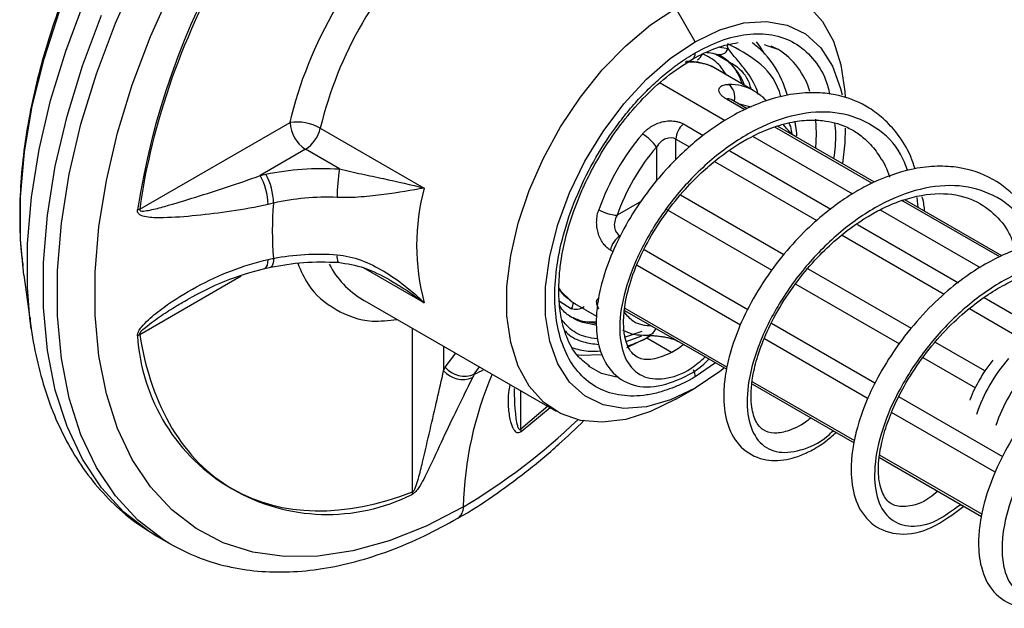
# Model space of a CAD drawing. Header units: millimetres. Extents: x 13 to 546, y 13 to 419.
# Tile 18 of 25: x 407 to 431, y 384 to 398. Entities that reach past the tile are written whole.
import ezdxf

# ---------------------------------------------------------------- set-up
doc = ezdxf.new("R2010")
doc.units = ezdxf.units.MM
doc.header["$LTSCALE"] = 2

msp = doc.modelspace()

# ---------------------------------------------------------------- linework, layer by layer
for p, q in [((422.992, 397.331), (422.521, 398.148)), ((423.589, 397.202), (423.795, 397.165)), ((424.675, 397.266), (424.765, 397.234)), ((424.765, 397.234), (425.006, 397.146)), ((424.834, 397.231), (425.006, 397.146)), ((423.047, 396.836), (422.781, 396.856)), ((423.488, 397.036), (423.819, 396.84)), ((424.423, 396.135), (423.389, 396.732)), ((422.137, 396.328), (423.723, 395.412)), ((424.204, 395.671), (423.751, 395.933)), ((424.26, 395.698), (423.866, 395.926)), ((424.041, 395.824), (424.358, 395.744)), ((409.466, 393.251), (413.125, 395.363)), ((413.863, 395.226), (416.392, 393.766)), ((422.704, 395.328), (423.189, 395.048)), ((427.298, 393.885), (424.93, 395.252)), ((427.362, 393.908), (424.999, 395.272)), ((422.521, 394.957), (422.85, 394.767)), ((422.521, 394.454), (422.521, 394.957)), ((424.39, 395.027), (426.824, 393.622)), ((413.502, 394.71), (412.398, 394.072)), ((414.33, 394.232), (413.502, 394.71)), ((422.049, 394.763), (422.049, 393.931)), ((423.835, 394.675), (426.296, 393.254)), ((423.463, 394.412), (425.951, 392.976)), ((412.398, 394.072), (412.537, 394.103)), ((425.154, 392.137), (422.633, 393.592)), ((428.425, 393.293), (428.395, 393.533)), ((421.682, 393.445), (421.092, 393.104)), ((430.408, 392.09), (428.027, 393.464)), ((430.464, 392.117), (428.101, 393.481)), ((422.285, 393.249), (424.858, 391.763)), ((427.495, 393.235), (429.932, 391.828)), ((426.942, 392.881), (429.402, 391.461)), ((426.568, 392.62), (429.057, 391.183)), ((420.988, 392.221), (420.93, 392.255)), ((424.276, 390.8), (421.748, 392.259)), ((412.514, 391.81), (412.649, 391.84)), ((416.392, 390.973), (414.917, 391.824)), ((424.096, 390.427), (421.578, 391.88)), ((406.64, 391.647), (406.825, 390.343)), ((409.466, 390.203), (411.933, 391.626)), ((428.257, 390.346), (425.737, 391.8)), ((425.441, 391.427), (427.966, 389.969)), ((430.027, 391.1), (432.499, 389.673)), ((414.89, 391.054), (419.604, 388.333)), ((414.89, 391.054), (414.934, 391.03)), ((419.684, 391.011), (419.983, 390.823)), ((420.056, 390.958), (420.593, 390.649)), ((421.274, 390.787), (423.761, 389.351)), ((421.281, 390.842), (423.771, 389.404)), ((429.671, 390.829), (432.16, 389.392)), ((406.825, 390.343), (406.792, 390.6)), ((420.143, 390.531), (420.027, 390.59)), ((427.371, 389.013), (424.851, 390.468)), ((416.109, 386.366), (416.109, 390.35)), ((421.689, 390.275), (421.284, 390.131)), ((421.313, 390.031), (421.693, 390.166)), ((416.864, 389.915), (416.864, 389.316)), ((421.328, 389.881), (421.813, 390.118)), ((421.813, 390.118), (422.417, 389.77)), ((422.59, 390.027), (422.583, 390.031)), ((422.59, 390.027), (423.761, 389.351)), ((427.201, 388.634), (424.678, 390.091)), ((430.048, 389.312), (428.842, 390.007)), ((416.907, 389.402), (417.163, 389.742)), ((423.491, 389.507), (422.992, 389.166)), ((428.539, 389.638), (429.821, 388.898)), ((416.864, 389.316), (416.907, 389.402)), ((417.61, 389.232), (417.74, 389.409)), ((424.387, 388.99), (426.86, 387.562)), ((424.387, 388.99), (426.86, 387.562)), ((424.39, 389.047), (426.871, 387.615)), ((418.749, 387.89), (418.749, 388.826)), ((422.521, 388.621), (422.992, 388.894)), ((430.484, 387.216), (427.954, 388.677)), ((419.401, 388.45), (418.749, 387.89)), ((418.754, 387.838), (419.459, 388.417)), ((430.301, 386.845), (427.777, 388.302)), ((427.481, 387.204), (429.967, 385.769)), ((427.481, 387.204), (429.967, 385.768)), ((427.492, 387.257), (429.978, 385.822)), ((409.869, 385.293), (410.209, 385.096))]:
    msp.add_line(p, q)
at = {"flags": 128}
for points in [[(406.792, 390.6), (406.734, 391.343), (406.734, 392.42), (406.828, 393.546), (407.016, 394.709), (407.295, 395.898), (407.663, 397.1), (408.115, 398.303), (408.648, 399.495), (409.256, 400.663), (409.932, 401.795), (410.669, 402.88), (411.461, 403.907), (412.298, 404.864), (413.173, 405.743), (414.076, 406.535), (414.998, 407.23), (415.929, 407.822)], [(406.64, 391.647), (406.559, 392.515), (406.559, 393.553), (406.656, 394.64), (406.849, 395.765), (407.136, 396.913), (407.513, 398.073), (407.977, 399.229), (408.52, 400.368), (409.138, 401.478), (409.823, 402.545), (410.566, 403.556), (411.36, 404.5), (412.194, 405.366), (413.06, 406.143), (413.946, 406.823), (414.843, 407.397)], [(410.202, 385.1), (410.042, 385.198), (409.419, 385.676), (408.874, 386.266), (408.41, 386.963), (408.034, 387.759), (407.748, 388.646), (407.556, 389.615), (407.459, 390.657), (407.459, 391.759), (407.556, 392.912), (407.748, 394.104), (408.034, 395.321), (408.41, 396.552), (408.874, 397.784), (409.419, 399.004)], [(417.346, 386.003), (416.437, 385.532), (415.538, 385.172), (414.658, 384.927), (413.805, 384.799), (412.988, 384.79), (412.216, 384.9), (411.497, 385.128), (410.838, 385.471), (410.245, 385.926), (409.726, 386.488), (409.284, 387.152), (408.926, 387.91), (408.653, 388.755), (408.47, 389.678), (408.378, 390.67), (408.378, 391.72), (408.47, 392.818), (408.653, 393.953), (408.926, 395.112), (409.284, 396.284), (409.726, 397.458), (410.245, 398.62)], [(422.521, 398.148), (423.135, 398.449), (423.736, 398.638), (424.31, 398.709), (424.844, 398.662), (425.326, 398.496), (425.745, 398.216), (426.093, 397.828), (426.36, 397.341), (426.542, 396.766), (426.634, 396.115), (426.641, 395.98)], [(422.521, 388.621), (421.906, 388.32), (421.305, 388.131), (420.731, 388.06), (420.197, 388.108), (419.715, 388.273), (419.296, 388.553), (418.948, 388.941), (418.681, 389.428), (418.499, 390.003), (418.407, 390.654), (418.407, 391.366), (418.499, 392.123), (418.681, 392.908), (418.948, 393.704), (419.296, 394.493), (419.715, 395.257), (420.197, 395.979), (420.731, 396.643), (421.305, 397.234), (421.906, 397.74), (422.521, 398.148)], [(409.869, 385.293), (409.702, 385.394), (409.08, 385.872), (408.534, 386.462), (408.071, 387.159), (407.694, 387.955), (407.408, 388.842), (407.216, 389.811), (407.119, 390.853), (407.119, 391.956), (407.216, 393.109), (407.408, 394.3), (407.694, 395.517), (408.071, 396.748), (408.534, 397.98)], [(422.992, 397.331), (423.593, 397.621), (424.178, 397.788), (424.731, 397.827), (425.236, 397.737), (425.68, 397.521), (426.05, 397.186), (426.338, 396.739), (426.534, 396.193), (426.569, 396.037)], [(422.992, 388.894), (422.391, 388.604), (421.806, 388.437), (421.253, 388.398), (420.748, 388.488), (420.304, 388.704), (419.933, 389.039), (419.646, 389.486), (419.45, 390.032), (419.351, 390.662), (419.351, 391.359), (419.45, 392.104), (419.646, 392.876), (419.933, 393.654), (420.304, 394.418), (420.748, 395.146), (421.253, 395.819), (421.806, 396.418), (422.391, 396.927), (422.992, 397.331)], [(424.69, 397.025), (424.569, 397.221), (424.485, 397.331)], [(423.116, 396.813), (423.068, 396.834), (423.048, 396.839)], [(424.423, 396.135), (424.423, 396.135), (424.479, 396.101)], [(425.922, 395.444), (425.938, 395.085), (425.925, 394.737)], [(426.645, 395.222), (426.633, 394.866), (426.576, 394.361)], [(412.513, 391.81), (412.531, 391.817), (412.555, 391.844), (412.573, 391.889), (412.585, 391.95), (412.59, 392.025)], [(412.724, 392.054), (412.719, 391.979), (412.707, 391.918), (412.689, 391.874), (412.666, 391.847), (412.65, 391.84)], [(419.663, 391.333), (419.716, 391.26), (419.976, 391.01)], [(419.933, 390.645), (420.162, 390.542), (420.562, 390.473)], [(420.572, 390.424), (420.256, 390.488), (420.143, 390.531)], [(420.085, 389.71), (420.222, 389.692), (420.704, 389.708)], [(421.077, 389.158), (420.711, 389.253), (420.393, 389.424)], [(423.703, 389.385), (423.593, 389.298), (422.992, 388.894)]]:
    msp.add_lwpolyline(points, dxfattribs=at)
for centre, radius, start, end in [((427.614, 390.444), 18.415, 128.7115, 171.2885), ((423.242, 392.968), 9.647, 133.5347, 166.4653), ((423.581, 397.244), 0.228, 245.9848, 339.6022), ((424.043, 395.604), 1.818, 16.4386, 58.0151), ((422.825, 397.043), 0.168, 305.9542, 5.598), ((422.838, 397.203), 0.374, 304.1904, 333.2944), ((422.876, 395.795), 1.402, 19.6482, 58.9496), ((422.864, 395.426), 1.41, 79.6992, 94.7902), ((423.827, 395.077), 1.215, 60.6072, 91.0793), ((423.586, 395.988), 0.373, 343.2297, 54.3562), ((423.801, 395.803), 0.138, 62.0793, 110.9809), ((413.291, 394.203), 1.172, 60.7881, 98.1322), ((413.944, 395.4), 0.82, 182.6055, 237.3945), ((413.048, 395.411), 0.835, 302.9246, 347.1828), ((423.042, 394.93), 0.522, 130.3659, 177.0682), ((425.988, 391.383), 5.656, 139.1583, 160.8417), ((421.184, 394.182), 1.042, 33.8788, 59.7745), ((418.961, 393.495), 4.689, 170.9519, 179.488), ((411.1, 393.341), 1.49, 1.0679, 29.4197), ((411.195, 393.371), 1.529, 1.0469, 28.6244), ((421.65, 392.37), 5.441, 165.1273, 194.8727), ((420.016, 392.726), 7.323, 174.7316, 185.2684), ((409.274, 393.753), 0.538, 284.7884, 290.9589), ((421.162, 394.144), 1.042, 240.2305, 266.1141), ((421.443, 392.161), 0.522, 122.9312, 169.6347), ((414.626, 392.095), 0.357, 172.5962, 202.6033), ((415.966, 392.881), 2.12, 207.2336, 239.4956), ((420.088, 391.203), 0.224, 219.001, 239.9553), ((419.625, 391.007), 0.403, 332.714, 357.0052), ((409.109, 390.668), 0.587, 300.9666, 307.4736), ((414.03, 390.443), 4.627, 183.4454, 296.5439), ((421.802, 390.429), 0.25, 263.291, 340.482), ((433.572, 387.005), 3.933, 138.5062, 161.4938), ((417.333, 389.726), 0.623, 221.1365, 292.2916), ((417.377, 389.806), 0.62, 220.6603, 292.1258), ((426.035, 385.805), 8.692, 156.7813, 178.691), ((414.943, 395.099), 6.445, 294.4506, 296.801), ((422.531, 389.152), 0.461, 1.668, 24.3481), ((434.044, 386.733), 3.933, 138.5062, 161.4938), ((409.676, 398.973), 15.069, 300.5991, 313.9378), ((418.35, 387.827), 0.404, 1.6151, 9.0777), ((415.607, 386.432), 0.507, 345.363, 352.5408), ((417.025, 385.987), 0.322, 304.9256, 2.7979)]:
    msp.add_arc(centre, radius, start, end)
for points, knots in [([(416.109, 404.757), (414.447, 403.479), (412.913, 401.683), (410.531, 397.556), (409.742, 395.329), (409.466, 393.251)], [0, 0, 0, 0, 0.5, 0.5, 1, 1, 1, 1]), ([(408.939, 401.225), (408.743, 400.874), (408.469, 400.379), (408.108, 399.629), (407.821, 398.982), (407.516, 398.205), (407.237, 397.388), (406.994, 396.535), (406.796, 395.662), (406.649, 394.782), (406.559, 393.905), (406.534, 393.042), (406.553, 392.362), (406.605, 391.984), (406.62, 391.875)], [0, 0, 0, 0, 0.114354, 0.160885, 0.237911, 0.317584, 0.40274, 0.491241, 0.58225, 0.67512, 0.769414, 0.864829, 0.961148, 1, 1, 1, 1]), ([(422.992, 397.059), (423.2, 397.167), (423.63, 397.388), (424.267, 397.536), (424.879, 397.526), (425.427, 397.329), (425.866, 396.95), (426.153, 396.516), (426.24, 396.172), (426.27, 396.054)], [0, 0, 0, 0, 0.140736, 0.289903, 0.44527, 0.603935, 0.7626, 0.917968, 1, 1, 1, 1]), ([(422.923, 396.907), (423.123, 397.012), (423.512, 397.215), (423.868, 397.279), (424.04, 397.31)], [0, 0, 0, 0, 0.516156, 1, 1, 1, 1]), ([(423.795, 397.165), (423.788, 397.18), (423.781, 397.196), (423.774, 397.233), (423.774, 397.255), (423.785, 397.279)], [0, 0, 0, 0, 0.5, 0.5, 1, 1, 1, 1]), ([(425.081, 395.994), (425.069, 396.035), (424.962, 396.395), (424.542, 396.888), (424.038, 397.148), (423.785, 397.279)], [0, 0, 0, 0, 0.060588, 0.529588, 1, 1, 1, 1]), ([(424.535, 396.036), (424.516, 396.094), (424.434, 396.338), (424.242, 396.623), (423.992, 396.911), (423.861, 397.08), (423.795, 397.165)], [0, 0, 0, 0, 0.122072, 0.5166308, 0.7563126, 1, 1, 1, 1]), ([(425.244, 396.021), (425.201, 396.148), (425.055, 396.575), (424.752, 397.012), (424.453, 397.249), (424.378, 397.309)], [0, 0, 0, 0, 0.239714, 0.808131, 1, 1, 1, 1]), ([(422.992, 389.166), (422.95, 389.142), (422.867, 389.095), (422.742, 389.031), (422.618, 388.973), (422.493, 388.919), (422.302, 388.846), (422.046, 388.767), (421.728, 388.709), (421.417, 388.693), (421.015, 388.732), (420.558, 388.897), (420.114, 389.272), (419.797, 389.796), (419.614, 390.426), (419.555, 391.128), (419.614, 391.899), (419.797, 392.74), (420.114, 393.631), (420.558, 394.518), (421.015, 395.211), (421.417, 395.714), (421.728, 396.056), (422.046, 396.365), (422.329, 396.606), (422.576, 396.792), (422.783, 396.935), (422.922, 397.018), (422.992, 397.059)], [0, 0, 0, 0, 0.011674, 0.023326, 0.034972, 0.046628, 0.058309, 0.089194, 0.120101, 0.152274, 0.184469, 0.250118, 0.315768, 0.380053, 0.441772, 0.500003, 0.558234, 0.619953, 0.684238, 0.749887, 0.815537, 0.847709, 0.879904, 0.910789, 0.941696, 0.961138, 0.980548, 1, 1, 1, 1]), ([(420.416, 389.431), (420.31, 389.511), (420.084, 389.682), (419.862, 390.1), (419.724, 390.573), (419.671, 391.028), (419.67, 391.448), (419.714, 391.993), (419.865, 392.746), (420.227, 393.758), (420.712, 394.661), (421.235, 395.402), (421.729, 395.972), (422.301, 396.506), (422.711, 396.77), (422.923, 396.907)], [0, 0, 0, 0, 0.074341, 0.158622, 0.230597, 0.290086, 0.336964, 0.380143, 0.473287, 0.575584, 0.692884, 0.760689, 0.834501, 0.914284, 1, 1, 1, 1]), ([(423.751, 396.523), (423.686, 396.624), (423.535, 396.856), (423.304, 396.97), (423.173, 397.035)], [0, 0, 0, 0, 0.434385, 1, 1, 1, 1]), ([(423.275, 397.072), (423.344, 397.066), (423.433, 397.059), (423.506, 397.022), (423.522, 397.014)], [0, 0, 0, 0, 0.768638, 1, 1, 1, 1]), ([(423.506, 397.031), (423.557, 397.01), (423.707, 396.948), (423.896, 396.757), (424.056, 396.531), (424.115, 396.356), (424.132, 396.303)], [0, 0, 0, 0, 0.178792, 0.53177, 0.857529, 1, 1, 1, 1]), ([(423.36, 396.745), (423.351, 396.749), (423.334, 396.756), (423.302, 396.767), (423.264, 396.779), (423.221, 396.79), (423.172, 396.802), (423.135, 396.809), (423.116, 396.813)], [0, 0, 0, 0, 0.150981, 0.307699, 0.47059, 0.640047, 0.816414, 1, 1, 1, 1]), ([(423.406, 396.722), (423.397, 396.727), (423.382, 396.736), (423.366, 396.743), (423.36, 396.745)], [0, 0, 0, 0, 0.571381, 1, 1, 1, 1]), ([(423.819, 396.84), (423.866, 396.814), (424.071, 396.7), (424.278, 396.457), (424.334, 396.23), (424.346, 396.179)], [0, 0, 0, 0, 0.187068, 0.819211, 1, 1, 1, 1]), ([(423.751, 395.933), (423.738, 395.94), (423.712, 395.956), (423.678, 395.981), (423.648, 396.007), (423.623, 396.033), (423.593, 396.072), (423.569, 396.124), (423.57, 396.181), (423.597, 396.229), (423.647, 396.264), (423.716, 396.287), (423.774, 396.29), (423.804, 396.292)], [0, 0, 0, 0, 0.050107, 0.099706, 0.149267, 0.199263, 0.250153, 0.373228, 0.499625, 0.622583, 0.749454, 0.873019, 1, 1, 1, 1]), ([(428.346, 394.232), (428.311, 394.341), (428.209, 394.659), (427.945, 395.07), (427.601, 395.452), (427.149, 395.79), (426.665, 395.994), (426.132, 396.088), (425.651, 396.098), (425.091, 396.014), (424.51, 395.83), (423.973, 395.576), (423.52, 395.297), (423.112, 394.999), (422.701, 394.649), (422.255, 394.2), (421.787, 393.63), (421.332, 392.947), (420.965, 392.213), (420.725, 391.533), (420.609, 390.975), (420.576, 390.549), (420.59, 390.213), (420.644, 389.903), (420.791, 389.485), (421.148, 389.053), (421.825, 388.854), (422.545, 389.055), (423.072, 389.329), (423.316, 389.589), (423.328, 389.601)], [0, 0, 0, 0, 0.02052, 0.059649, 0.093137, 0.121567, 0.17143, 0.1969, 0.227586, 0.26311, 0.300373, 0.333216, 0.361317, 0.385467, 0.412376, 0.444379, 0.481496, 0.524101, 0.570783, 0.613574, 0.649697, 0.679461, 0.702898, 0.725572, 0.753437, 0.813466, 0.872211, 0.935657, 0.996967, 1, 1, 1, 1]), ([(424.73, 395.883), (424.717, 395.9), (424.651, 395.986), (424.559, 396.041), (424.485, 396.085)], [0, 0, 0, 0, 0.198228, 1, 1, 1, 1]), ([(428.168, 394.189), (428.115, 394.328), (427.947, 394.773), (427.417, 395.269), (426.633, 395.621), (425.703, 395.642), (424.714, 395.349), (423.732, 394.772), (422.83, 393.971), (422.075, 393.018), (421.518, 392.004), (421.193, 391.026), (421.119, 390.171), (421.288, 389.524), (421.67, 389.143), (422.226, 389.085), (422.778, 389.257), (423.124, 389.554), (423.239, 389.652)], [0, 0, 0, 0, 0.030722, 0.097571, 0.164339, 0.231382, 0.298206, 0.364989, 0.432039, 0.49884, 0.565642, 0.632692, 0.699475, 0.766298, 0.833342, 0.90011, 0.966959, 1, 1, 1, 1]), ([(422.711, 389.957), (422.697, 389.945), (422.571, 389.837), (422.276, 389.682), (421.886, 389.559), (421.629, 389.61), (421.479, 389.711), (421.367, 389.864), (421.302, 390.039), (421.269, 390.194), (421.249, 390.369), (421.247, 390.642), (421.299, 391.077), (421.47, 391.689), (421.794, 392.417), (422.242, 393.128), (422.717, 393.718), (423.161, 394.167), (423.693, 394.615), (424.25, 394.978), (424.855, 395.246), (425.349, 395.386), (425.797, 395.434), (426.162, 395.41), (426.459, 395.344), (426.724, 395.241), (426.984, 395.088), (427.251, 394.86), (427.507, 394.517), (427.674, 394.231), (427.725, 394.038), (427.726, 394.034)], [0, 0, 0, 0, 0.0045362, 0.0402776, 0.098112, 0.151413, 0.1896866, 0.2277949, 0.2573559, 0.2711927, 0.2864454, 0.3123836, 0.348766, 0.3960778, 0.4522475, 0.5041818, 0.5485196, 0.5854622, 0.6150508, 0.6728086, 0.7084268, 0.7474466, 0.7827851, 0.8127939, 0.8376471, 0.8627133, 0.8900414, 0.9207015, 0.9569247, 0.9991032, 1, 1, 1, 1]), ([(421.709, 395.082), (421.725, 395.1), (421.756, 395.134), (421.808, 395.182), (421.863, 395.225), (421.941, 395.279), (422.046, 395.334), (422.183, 395.381), (422.323, 395.405), (422.448, 395.404), (422.551, 395.388), (422.633, 395.364), (422.68, 395.34), (422.704, 395.328)], [0, 0, 0, 0, 0.063967, 0.126738, 0.188665, 0.250113, 0.376842, 0.499722, 0.62618, 0.749367, 0.833814, 0.916627, 1, 1, 1, 1]), ([(425.463, 395.003), (425.446, 395.014), (425.411, 395.035), (425.35, 395.084), (425.281, 395.148), (425.209, 395.226), (425.163, 395.282), (425.14, 395.311)], [0, 0, 0, 0, 0.163242, 0.343683, 0.542969, 0.764569, 1, 1, 1, 1]), ([(425.344, 395.091), (425.344, 395.116), (425.342, 395.215), (425.308, 395.293), (425.282, 395.351)], [0, 0, 0, 0, 0.256827, 1, 1, 1, 1]), ([(425.469, 395.039), (425.462, 395.118), (425.453, 395.235), (425.429, 395.345), (425.422, 395.38)], [0, 0, 0, 0, 0.680626, 1, 1, 1, 1]), ([(426.387, 395.353), (426.397, 395.265), (426.427, 394.997), (426.389, 394.69), (426.364, 394.483)], [0, 0, 0, 0, 0.327304, 1, 1, 1, 1]), ([(422.521, 394.957), (422.457, 394.993), (422.366, 395.001), (422.189, 394.935), (422.107, 394.861), (422.049, 394.763)], [0, 0, 0, 0, 0.5, 0.5, 1, 1, 1, 1]), ([(412.537, 394.103), (412.823, 394.165), (413.123, 394.207), (413.724, 394.25), (414.026, 394.252), (414.33, 394.232)], [0, 0, 0, 0, 0.5, 0.5, 1, 1, 1, 1]), ([(414.33, 394.232), (414.511, 394.188), (414.69, 394.148), (415.047, 394.071), (415.226, 394.034), (415.743, 393.922), (416.074, 393.847), (416.392, 393.766)], [0, 0, 0, 0, 0.25, 0.25, 0.5, 0.5, 1, 1, 1, 1]), ([(431.438, 392.424), (431.411, 392.531), (431.306, 392.937), (430.906, 393.481), (430.241, 394.044), (429.5, 394.282), (428.817, 394.311), (428.132, 394.219), (427.481, 393.991), (426.885, 393.671), (426.438, 393.379), (425.941, 392.985), (425.408, 392.467), (424.871, 391.818), (424.393, 391.084), (424.036, 390.341), (423.812, 389.679), (423.703, 389.12), (423.67, 388.547), (423.759, 387.961), (424.082, 387.412), (424.614, 387.119), (425.114, 387.12), (425.506, 387.228), (425.822, 387.369), (426.136, 387.557), (426.342, 387.737), (426.428, 387.812)], [0, 0, 0, 0, 0.019331, 0.073551, 0.128969, 0.191283, 0.225205, 0.259618, 0.317975, 0.342269, 0.370011, 0.402845, 0.440494, 0.482828, 0.530096, 0.575454, 0.616569, 0.652878, 0.684806, 0.737705, 0.79228, 0.848458, 0.89829, 0.920936, 0.947324, 0.978108, 1, 1, 1, 1]), ([(409.466, 393.251), (409.461, 393.23), (409.472, 393.218), (409.507, 393.207), (409.531, 393.206), (409.605, 393.21), (409.661, 393.22), (409.833, 393.255), (409.953, 393.287), (410.32, 393.39), (410.572, 393.467), (411.084, 393.626), (411.343, 393.709), (411.866, 393.883), (412.13, 393.974), (412.398, 394.072)], [0, 0, 0, 0, 0.03125, 0.03125, 0.0625, 0.0625, 0.125, 0.125, 0.25, 0.25, 0.5, 0.5, 0.75, 0.75, 1, 1, 1, 1]), ([(416.392, 393.766), (416.09, 393.715), (415.763, 393.656), (415.233, 393.585), (415.048, 393.563), (414.667, 393.535), (414.472, 393.527), (414.272, 393.537)], [0, 0, 0, 0, 0.5, 0.5, 0.75, 0.75, 1, 1, 1, 1]), ([(431.289, 392.393), (431.178, 392.622), (430.93, 393.137), (430.277, 393.63), (429.438, 393.872), (428.481, 393.786), (427.485, 393.395), (426.523, 392.735), (425.663, 391.873), (424.967, 390.891), (424.486, 389.878), (424.244, 388.931), (424.251, 388.138), (424.497, 387.574), (424.943, 387.29), (425.541, 387.349), (426.042, 387.554), (426.312, 387.815), (426.353, 387.855)], [0, 0, 0, 0, 0.053763, 0.120663, 0.187288, 0.253993, 0.320879, 0.387493, 0.454227, 0.521092, 0.587698, 0.654465, 0.721302, 0.787905, 0.854708, 0.921511, 0.988114, 1, 1, 1, 1]), ([(414.272, 393.537), (414.009, 393.549), (413.748, 393.543), (413.23, 393.497), (412.971, 393.456), (412.724, 393.399)], [0, 0, 0, 0, 0.5, 0.5, 1, 1, 1, 1]), ([(425.812, 388.167), (425.777, 388.139), (425.569, 387.972), (425.232, 387.829), (424.88, 387.775), (424.64, 387.855), (424.458, 388.063), (424.333, 388.497), (424.358, 389.069), (424.51, 389.692), (424.739, 390.288), (425.085, 390.945), (425.528, 391.578), (426.006, 392.129), (426.589, 392.669), (427.146, 393.061), (427.667, 393.329), (428.226, 393.551), (428.952, 393.681), (429.703, 393.547), (430.25, 393.191), (430.625, 392.763), (430.747, 392.394), (430.793, 392.255)], [0, 0, 0, 0, 0.011169, 0.067189, 0.114903, 0.170836, 0.227829, 0.280398, 0.344182, 0.383157, 0.426926, 0.475034, 0.522837, 0.565403, 0.603336, 0.663933, 0.689162, 0.71825, 0.787076, 0.854042, 0.913526, 0.967461, 1, 1, 1, 1]), ([(428.577, 393.205), (428.577, 393.214), (428.574, 393.337), (428.547, 393.451), (428.522, 393.556)], [0, 0, 0, 0, 0.066887, 1, 1, 1, 1]), ([(412.59, 393.368), (412.285, 393.299), (411.988, 393.246), (411.408, 393.158), (411.125, 393.124), (410.571, 393.069), (410.302, 393.048), (409.916, 393.04), (409.79, 393.041), (409.613, 393.063), (409.555, 393.073), (409.478, 393.107), (409.454, 393.121), (409.417, 393.165), (409.406, 393.195), (409.411, 393.233)], [0, 0, 0, 0, 0.25, 0.25, 0.5, 0.5, 0.75, 0.75, 0.875, 0.875, 0.9375, 0.9375, 0.96875, 0.96875, 1, 1, 1, 1]), ([(420.93, 392.255), (420.916, 392.263), (420.889, 392.279), (420.851, 392.31), (420.814, 392.345), (420.778, 392.384), (420.73, 392.448), (420.673, 392.545), (420.623, 392.678), (420.595, 392.82), (420.59, 392.963), (420.605, 393.105), (420.631, 393.194), (420.645, 393.239)], [0, 0, 0, 0, 0.0501072, 0.0997058, 0.1492669, 0.1992627, 0.2501532, 0.3732284, 0.499625, 0.6225827, 0.7494544, 0.873019, 1, 1, 1, 1]), ([(421.092, 393.104), (421.063, 393.055), (421.043, 393.003), (421.021, 392.901), (421.02, 392.85), (421.043, 392.711), (421.096, 392.636), (421.159, 392.599)], [0, 0, 0, 0, 0.25, 0.25, 0.5, 0.5, 1, 1, 1, 1]), ([(434.549, 390.644), (434.487, 390.822), (434.368, 391.163), (434.061, 391.601), (433.662, 392.006), (433.152, 392.309), (432.626, 392.467), (432.167, 392.514), (431.643, 392.495), (431.124, 392.386), (430.572, 392.181), (430.095, 391.946), (429.554, 391.601), (428.964, 391.128), (428.36, 390.512), (427.816, 389.804), (427.389, 389.086), (427.099, 388.437), (426.919, 387.886), (426.825, 387.432), (426.787, 387.048), (426.791, 386.577), (426.916, 386.028), (427.306, 385.502), (427.985, 385.274), (428.745, 385.429), (429.272, 385.819), (429.538, 386.016)], [0, 0, 0, 0, 0.03393, 0.065125, 0.102974, 0.145764, 0.182509, 0.211394, 0.234819, 0.281198, 0.305904, 0.335252, 0.36921, 0.408275, 0.452005, 0.499571, 0.543616, 0.582672, 0.617089, 0.646449, 0.671133, 0.695534, 0.748745, 0.806723, 0.868009, 0.933292, 1, 1, 1, 1]), ([(412.724, 392.054), (412.971, 392.103), (413.225, 392.135), (413.743, 392.165), (414.01, 392.162), (414.272, 392.141)], [0, 0, 0, 0, 0.5, 0.5, 1, 1, 1, 1]), ([(414.272, 392.141), (414.472, 392.126), (414.667, 392.077), (415.048, 391.936), (415.233, 391.844), (415.763, 391.529), (416.09, 391.267), (416.392, 390.973)], [0, 0, 0, 0, 0.25, 0.25, 0.5, 0.5, 1, 1, 1, 1]), ([(409.411, 390.165), (409.406, 390.198), (409.418, 390.237), (409.455, 390.311), (409.48, 390.345), (409.557, 390.442), (409.615, 390.5), (409.794, 390.666), (409.92, 390.764), (410.304, 391.045), (410.574, 391.211), (411.126, 391.51), (411.409, 391.641), (411.988, 391.866), (412.285, 391.959), (412.59, 392.025)], [0, 0, 0, 0, 0.03125, 0.03125, 0.0625, 0.0625, 0.125, 0.125, 0.25, 0.25, 0.5, 0.5, 0.75, 0.75, 1, 1, 1, 1]), ([(412.649, 391.84), (412.916, 391.887), (413.453, 391.982), (414.014, 391.966), (414.296, 391.958)], [0, 0, 0, 0, 0.497963, 1, 1, 1, 1]), ([(413.313, 391.934), (413.39, 391.757), (413.604, 391.261), (414.223, 390.771), (414.972, 390.476), (415.526, 390.542), (415.733, 390.567)], [0, 0, 0, 0, 0.175439, 0.492528, 0.809618, 1, 1, 1, 1]), ([(414.296, 391.958), (414.513, 391.923), (414.963, 391.851), (415.353, 391.638), (415.555, 391.528)], [0, 0, 0, 0, 0.481884, 1, 1, 1, 1]), ([(434.391, 390.619), (434.379, 390.66), (434.272, 391.021), (433.844, 391.498), (433.124, 391.96), (432.229, 392.087), (431.254, 391.897), (430.26, 391.41), (429.324, 390.675), (428.514, 389.763), (427.885, 388.76), (427.48, 387.759), (427.323, 386.853), (427.411, 386.13), (427.728, 385.654), (428.233, 385.484), (428.833, 385.6), (429.262, 385.917), (429.458, 386.062)], [0, 0, 0, 0, 0.008617, 0.075276, 0.142135, 0.208993, 0.275652, 0.342545, 0.409368, 0.476031, 0.542951, 0.609741, 0.676411, 0.743353, 0.810114, 0.876794, 0.94375, 1, 1, 1, 1]), ([(428.899, 386.385), (428.835, 386.33), (428.56, 386.093), (428.146, 385.987), (427.803, 386.022), (427.602, 386.201), (427.456, 386.589), (427.445, 387.138), (427.565, 387.755), (427.796, 388.38), (428.085, 388.972), (428.496, 389.61), (428.998, 390.223), (429.535, 390.739), (430.047, 391.13), (430.509, 391.411), (431.019, 391.648), (431.473, 391.784), (431.888, 391.84), (432.218, 391.843), (432.588, 391.79), (432.982, 391.645), (433.341, 391.396), (433.619, 391.079), (433.806, 390.771), (433.889, 390.559), (433.924, 390.469)], [0, 0, 0, 0, 0.020464, 0.08787, 0.151796, 0.212435, 0.269172, 0.32006, 0.379277, 0.416556, 0.45844, 0.50551, 0.554058, 0.598055, 0.637085, 0.670958, 0.700139, 0.748541, 0.772325, 0.796927, 0.828415, 0.868065, 0.911322, 0.948012, 0.978153, 1, 1, 1, 1]), ([(410.627, 391.053), (410.925, 391.214), (411.518, 391.535), (412.183, 391.719), (412.514, 391.81)], [0, 0, 0, 0, 0.503398, 1, 1, 1, 1]), ([(415.542, 391.532), (415.639, 391.476), (415.935, 391.305), (416.208, 391.107), (416.392, 390.973)], [0, 0, 0, 0, 0.327507, 1, 1, 1, 1]), ([(419.676, 391.302), (419.712, 391.252), (419.792, 391.141), (419.904, 391.069), (419.966, 391.03)], [0, 0, 0, 0, 0.4489811, 1, 1, 1, 1]), ([(409.466, 390.203), (409.466, 390.205), (409.465, 390.209), (409.466, 390.218), (409.469, 390.228), (409.476, 390.243), (409.515, 390.3), (409.691, 390.451), (409.981, 390.656), (410.326, 390.878), (410.543, 391.002), (410.635, 391.054)], [0, 0, 0, 0, 0.006298, 0.012559, 0.019239, 0.026718, 0.045037, 0.148282, 0.478657, 0.78055, 1, 1, 1, 1]), ([(420.132, 390.549), (420.078, 390.572), (419.925, 390.638), (419.782, 390.757), (419.708, 390.878), (419.697, 390.896)], [0, 0, 0, 0, 0.317888, 0.901808, 1, 1, 1, 1]), ([(419.976, 391.01), (419.99, 391), (420.016, 390.982), (420.05, 390.962), (420.066, 390.953)], [0, 0, 0, 0, 0.5445761, 1, 1, 1, 1]), ([(420.645, 390.82), (420.622, 390.871), (420.577, 390.972), (420.598, 391.06), (420.638, 391.082), (420.644, 391.085)], [0, 0, 0, 0, 0.459041, 0.91698, 1, 1, 1, 1]), ([(406.793, 390.615), (406.794, 390.595), (406.819, 390.28), (406.93, 389.703), (407.133, 388.892), (407.414, 388.131), (407.767, 387.421), (408.193, 386.769), (408.694, 386.186), (409.249, 385.683), (409.666, 385.424), (409.867, 385.298)], [0, 0, 0, 0, 0.008458, 0.132108, 0.256259, 0.380729, 0.505381, 0.630217, 0.755489, 0.881805, 1, 1, 1, 1]), ([(421.944, 390.4), (421.78, 390.417), (421.505, 390.444), (421.337, 390.657), (421.269, 390.744)], [0, 0, 0, 0, 0.59262, 1, 1, 1, 1]), ([(437.657, 388.856), (437.616, 388.978), (437.508, 389.306), (437.235, 389.722), (436.89, 390.096), (436.535, 390.356), (436.07, 390.589), (435.54, 390.714), (434.929, 390.721), (434.367, 390.631), (433.786, 390.441), (433.254, 390.185), (432.806, 389.905), (432.398, 389.605), (431.986, 389.251), (431.538, 388.795), (431.069, 388.218), (430.617, 387.529), (430.257, 386.795), (430.025, 386.121), (429.915, 385.572), (429.886, 385.153), (429.903, 384.82), (429.982, 384.383), (430.222, 383.891), (430.806, 383.521), (431.51, 383.547), (432.139, 383.8), (432.5, 384.13), (432.618, 384.238)], [0, 0, 0, 0, 0.023151, 0.061976, 0.09518, 0.123442, 0.149362, 0.19896, 0.22999, 0.265854, 0.30298, 0.335587, 0.363456, 0.387559, 0.414818, 0.447157, 0.484657, 0.527628, 0.574402, 0.616872, 0.652644, 0.682082, 0.705179, 0.728195, 0.787017, 0.845088, 0.907171, 0.969718, 1, 1, 1, 1]), ([(420.618, 390.09), (420.519, 390.103), (420.276, 390.134), (419.978, 390.287), (419.816, 390.471), (419.749, 390.547)], [0, 0, 0, 0, 0.285116, 0.703723, 1, 1, 1, 1]), ([(420.584, 390.505), (420.536, 390.502), (420.38, 390.491), (420.192, 390.524), (420.069, 390.587), (420.026, 390.609)], [0, 0, 0, 0, 0.222504, 0.733499, 1, 1, 1, 1]), ([(409.466, 390.203), (409.742, 388.442), (410.531, 387.126), (412.913, 385.75), (414.447, 385.725), (416.109, 386.366)], [0, 0, 0, 0, 0.5, 0.5, 1, 1, 1, 1]), ([(419.813, 390.296), (419.837, 390.27), (419.962, 390.135), (420.24, 390.008), (420.515, 389.973), (420.641, 389.957)], [0, 0, 0, 0, 0.117843, 0.596288, 1, 1, 1, 1]), ([(421.226, 390.307), (421.314, 390.268), (421.498, 390.186), (421.707, 390.184), (421.817, 390.184)], [0, 0, 0, 0, 0.477376, 1, 1, 1, 1]), ([(421.351, 389.926), (421.48, 389.969), (421.666, 390.032), (421.851, 390.141), (421.908, 390.175)], [0, 0, 0, 0, 0.6945359, 1, 1, 1, 1]), ([(421.812, 390.177), (421.846, 390.176), (421.911, 390.176), (422.031, 390.168), (422.152, 390.155), (422.268, 390.136), (422.374, 390.112), (422.463, 390.085), (422.536, 390.056), (422.573, 390.036), (422.59, 390.027)], [0, 0, 0, 0, 0.168395, 0.324633, 0.467649, 0.596812, 0.713598, 0.818806, 0.913951, 1, 1, 1, 1]), ([(437.475, 388.82), (437.423, 388.958), (437.256, 389.4), (436.727, 389.894), (435.944, 390.246), (435.013, 390.267), (434.024, 389.974), (433.042, 389.397), (432.14, 388.596), (431.385, 387.643), (430.828, 386.629), (430.503, 385.651), (430.429, 384.796), (430.598, 384.149), (430.981, 383.768), (431.537, 383.71), (432.088, 383.882), (432.435, 384.18), (432.549, 384.278)], [0, 0, 0, 0, 0.030248, 0.09713, 0.163931, 0.231007, 0.297863, 0.364679, 0.431762, 0.498596, 0.56543, 0.632513, 0.699328, 0.766184, 0.83326, 0.900061, 0.966943, 1, 1, 1, 1]), ([(419.992, 389.881), (420.12, 389.844), (420.343, 389.779), (420.588, 389.794), (420.692, 389.8)], [0, 0, 0, 0, 0.575452, 1, 1, 1, 1]), ([(430.243, 389.573), (430.176, 389.488), (430.061, 389.341), (429.868, 389.025), (429.744, 388.782), (429.683, 388.607), (429.681, 388.6)], [0, 0, 0, 0, 0.2878556, 0.4987922, 0.9808725, 1, 1, 1, 1]), ([(416.109, 386.366), (416.125, 386.369), (416.141, 386.389), (416.168, 386.439), (416.181, 386.469), (416.215, 386.561), (416.234, 386.627), (416.289, 386.824), (416.321, 386.957), (416.416, 387.354), (416.476, 387.616), (416.593, 388.127), (416.651, 388.375), (416.762, 388.857), (416.815, 389.091), (416.864, 389.316)], [0, 0, 0, 0, 0.03125, 0.03125, 0.0625, 0.0625, 0.125, 0.125, 0.25, 0.25, 0.5, 0.5, 0.75, 0.75, 1, 1, 1, 1]), ([(417.569, 389.149), (417.477, 388.96), (417.375, 388.755), (417.16, 388.319), (417.049, 388.088), (416.819, 387.602), (416.703, 387.347), (416.517, 386.95), (416.454, 386.815), (416.345, 386.61), (416.307, 386.54), (416.24, 386.438), (416.215, 386.404), (416.16, 386.343), (416.128, 386.316), (416.097, 386.304)], [0, 0, 0, 0, 0.25, 0.25, 0.5, 0.5, 0.75, 0.75, 0.875, 0.875, 0.9375, 0.9375, 0.96875, 0.96875, 1, 1, 1, 1]), ([(418.482, 388.98), (418.464, 388.891), (418.432, 388.736), (418.435, 388.523), (418.445, 388.343), (418.47, 388.18), (418.503, 388.041), (418.541, 387.94), (418.58, 387.872), (418.614, 387.833), (418.648, 387.812), (418.681, 387.806), (418.717, 387.813), (418.742, 387.83), (418.754, 387.838)], [0, 0, 0, 0, 0.194993, 0.336021, 0.469776, 0.59642, 0.706712, 0.797213, 0.852756, 0.898243, 0.929557, 0.955993, 0.978829, 1, 1, 1, 1]), ([(418.749, 387.89), (418.747, 387.888), (418.742, 387.884), (418.735, 387.881), (418.729, 387.88), (418.719, 387.881), (418.69, 387.902), (418.646, 388.049), (418.614, 388.308), (418.594, 388.616), (418.596, 388.805), (418.596, 388.883)], [0, 0, 0, 0, 0.00634, 0.012644, 0.019369, 0.026898, 0.045341, 0.149282, 0.481885, 0.785815, 1, 1, 1, 1]), ([(417.208, 385.725), (417.217, 385.73), (417.505, 385.881), (418.065, 386.255), (418.88, 386.847), (419.624, 387.467), (420.085, 387.912), (420.289, 388.109)], [0, 0, 0, 0, 0.008802, 0.271748, 0.53345, 0.793399, 1, 1, 1, 1]), ([(410.203, 385.103), (410.414, 384.991), (410.857, 384.756), (411.578, 384.541), (412.338, 384.42), (413.111, 384.403), (413.91, 384.481), (414.729, 384.656), (415.561, 384.925), (416.39, 385.274), (416.939, 385.576), (417.208, 385.725)], [0, 0, 0, 0, 0.10839, 0.227264, 0.336786, 0.447095, 0.558061, 0.669441, 0.780978, 0.892458, 1, 1, 1, 1])]:
    msp.add_open_spline(points, degree=3, knots=knots)
for points in [[(413.125, 395.363), (413.563, 397.265), (414.681, 399.202), (416.109, 400.532)], [(422.049, 394.763), (421.634, 394.285), (421.298, 393.703), (421.092, 393.104)], [(412.724, 393.399), (412.679, 393.389), (412.634, 393.379), (412.59, 393.368)], [(412.59, 392.025), (412.634, 392.035), (412.679, 392.044), (412.724, 392.054)], [(420.287, 390.87), (420.176, 390.806), (420.068, 390.789), (419.983, 390.823)], [(417.61, 389.232), (417.596, 389.205), (417.583, 389.177), (417.569, 389.149)]]:
    msp.add_open_spline(points, degree=3)

doc.saveas('drawing.dxf')
